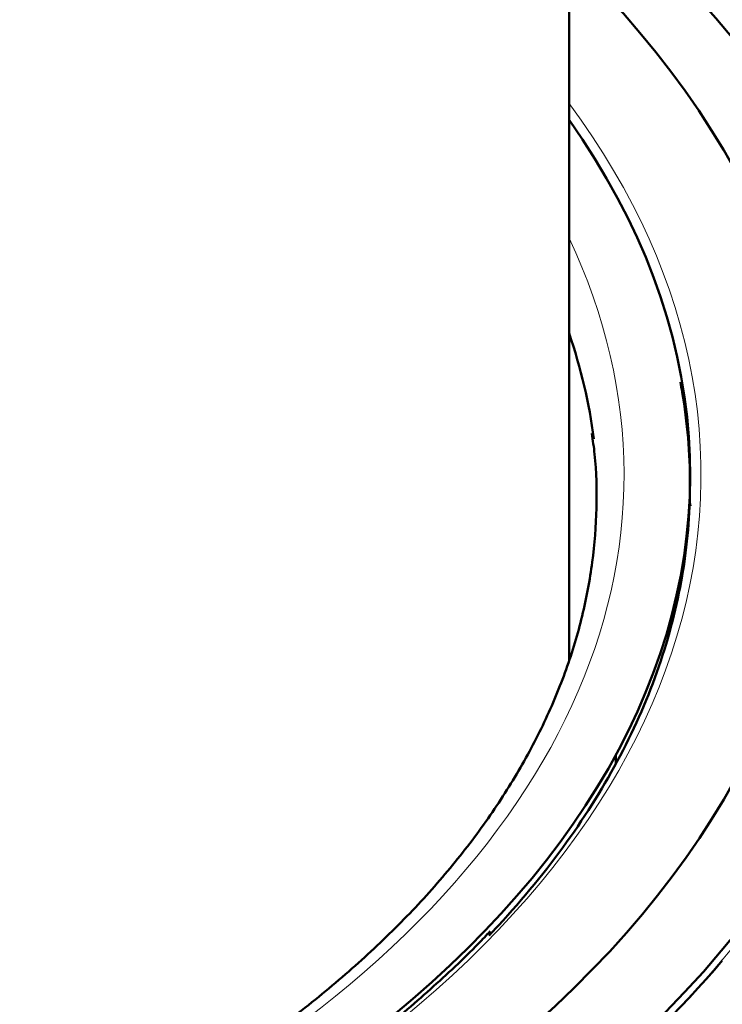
# Model space of a CAD drawing. Header units: millimetres. Extents: x 5 to 414, y 5 to 290.
# Tile 65 of 83: x 351.94 to 358.33, y 200.25 to 209.2. Entities that reach past the tile are written whole.
import ezdxf

# ---------------------------------------------------------------- set-up
doc = ezdxf.new("R2010")
doc.units = ezdxf.units.MM
doc.layers.add('1', color=7, linetype='Continuous', true_color=0xffffff)

msp = doc.modelspace()

# ---------------------------------------------------------------- linework, layer by layer
at = {"layer": '1', "color": 18, "linetype": 'Continuous', "lineweight": 50}
for p, q in [((356.93371, 203.37894), (356.93371, 243.59735)), ((357.35871, 202.44058), (357.35871, 202.51193))]:
    msp.add_line(p, q, dxfattribs=at)
for centre, major_axis, start_param, end_param in [((343.28371, 204.94219), (-16.70868, 0), 5.6671386, 8.6393798), ((343.28371, 204.94219), (-16.70868, 0), 2.3561945, 3.7576884), ((343.28371, 205.05871), (-15.89931, 0), 5.7447949, 8.6393798), ((343.28371, 205.05871), (-15.89931, 0), 2.3561945, 3.6800322), ((343.28371, 205.05871), (-14.75, 0), 0.7853982, 3.5302175), ((343.28371, 204.78477), (-13.91508, 0), 3.2165491, 3.3371077), ((343.28371, 204.89541), (-16.75, 0), 2.3751189, 2.686336)]:
    msp.add_ellipse(centre, major_axis=major_axis, ratio=0.57735, start_param=start_param, end_param=end_param, dxfattribs=at)
at = {"layer": '1', "color": 18, "linetype": 'Continuous', "lineweight": 13}
for centre, major_axis, start_param, end_param in [((343.28371, 205.05871), (14.85, 0), 5.4977871, 6.6879599), ((343.28371, 205.05871), (-14.15, 0), 6.0165917, 8.6393798), ((343.28371, 205.05871), (-14.15, 0), 2.3561945, 3.4082353), ((343.28371, 203.83397), (14.85, 0), 0.1102503, 0.1186933)]:
    msp.add_ellipse(centre, major_axis=major_axis, ratio=0.57735, start_param=start_param, end_param=end_param, dxfattribs=at)
at = {"layer": '1', "color": 18, "linetype": 'Continuous', "lineweight": 50}
for points, knots in [([(357.94632, 205.90267), (357.95206, 205.87239), (358.0074, 205.56489), (358.05742, 204.97706), (357.98628, 204.14102), (357.77355, 203.31302), (357.42127, 202.50105), (356.93284, 201.71292), (356.49351, 201.17663), (356.23428, 200.90075), (356.20489, 200.86993)], [0, 0, 0, 0, 0.0175309, 0.1779021, 0.3382734, 0.4986447, 0.659016, 0.8193872, 0.9797585, 1, 1, 1, 1]), ([(357.13977, 205.43372), (357.1505, 205.37196), (357.18335, 205.14685), (357.18998, 204.75679), (357.1543, 204.26528), (357.06179, 203.77545), (356.91626, 203.28967), (356.71752, 202.81002), (356.46678, 202.33845), (356.16511, 201.87674), (355.81375, 201.42657), (355.41403, 200.98953), (354.96745, 200.56723), (354.47559, 200.16123), (353.94029, 199.7731), (353.4942, 199.48793), (353.22915, 199.33184), (353.16427, 199.29438)], [0, 0, 0, 0, 0.0278727, 0.101536, 0.1753212, 0.249084, 0.3227022, 0.3961019, 0.4692545, 0.5421704, 0.6148843, 0.6874411, 0.7598852, 0.8322555, 0.9045831, 0.9768911, 1, 1, 1, 1]), ([(353.16427, 199.29438), (353.05765, 199.23282), (352.74312, 199.05705), (352.19798, 198.77996), (351.51559, 198.47428), (350.80085, 198.19325), (350.05661, 197.93808), (349.28576, 197.70982), (348.4913, 197.50941), (347.67635, 197.3377), (346.8441, 197.1954), (345.99783, 197.0831), (345.14086, 197.00126), (344.27657, 196.95023), (343.40834, 196.93022), (342.53961, 196.94131), (341.6738, 196.98346), (340.81432, 197.0565), (339.96456, 197.16012), (339.12786, 197.2939), (338.30751, 197.45728), (337.50675, 197.64958), (336.72873, 197.86999), (335.9765, 198.1176), (335.253, 198.39136), (334.56108, 198.69012), (333.90341, 199.01263), (333.28255, 199.35753), (332.70086, 199.72335), (332.16056, 200.10857), (331.66365, 200.51158), (331.21195, 200.93071), (330.80706, 201.36429), (330.45036, 201.81064), (330.14304, 202.26812), (329.88611, 202.73514), (329.68042, 203.21018), (329.5269, 203.69174), (329.42572, 204.17835), (329.37964, 204.66831), (329.38096, 205.08621), (329.41287, 205.33978), (329.42752, 205.42975)], [0, 0, 0, 0, 0.0133999, 0.0389141, 0.0644365, 0.0899648, 0.1154997, 0.1410416, 0.16659, 0.1921447, 0.2177047, 0.2432692, 0.2688374, 0.2944082, 0.3199807, 0.3455539, 0.3711266, 0.3966975, 0.4222658, 0.4478303, 0.47339, 0.498944, 0.5244913, 0.5500311, 0.5755628, 0.601086, 0.6266007, 0.6521074, 0.6776077, 0.7031042, 0.7286001, 0.7541006, 0.7796136, 0.8051501, 0.830724, 0.8563513, 0.8820488, 0.9078305, 0.933703, 0.9596601, 0.9856798, 1, 1, 1, 1]), ([(356.21666, 200.91097), (356.18178, 200.87299), (356.01326, 200.69334), (355.67182, 200.37905), (355.35684, 200.10326), (355.17761, 199.97049), (355.17524, 199.96873)], [0, 0, 0, 0, 0.1155555, 0.5491444, 0.9940421, 1, 1, 1, 1])]:
    msp.add_open_spline(points, degree=3, knots=knots, dxfattribs=at)
at = {"layer": '1', "color": 18, "linetype": 'Continuous', "lineweight": 13}
for points in [[(326.53371, 204.90198), (326.53371, 204.58551), (326.58757, 203.95257), (326.82915, 203.01231), (327.22919, 202.09024), (327.78385, 201.19525), (328.48778, 200.33596), (329.3342, 199.52064), (330.31497, 198.75714), (331.42063, 198.05283), (332.64054, 197.41448), (333.96295, 196.84823), (335.37512, 196.35955), (336.86346, 195.95313), (338.41362, 195.6329), (340.01069, 195.40193), (341.63928, 195.26246), (343.28371, 195.21582), (344.92814, 195.26246), (346.55673, 195.40193), (348.1538, 195.6329), (349.70396, 195.95313), (351.19229, 196.35954), (352.60449, 196.84824), (353.92681, 197.41443), (354.74031, 197.84013), (355.12775, 198.06382)], [(355.12775, 198.06382), (355.51519, 198.28751), (356.25252, 198.75719), (357.2332, 199.52063), (358.07965, 200.33596), (358.78357, 201.19525), (359.33823, 202.09024), (359.73827, 203.01231), (359.97985, 203.95257), (360.03371, 204.58551), (360.03371, 204.90198)]]:
    msp.add_open_spline(points, degree=3, dxfattribs=at)

doc.saveas('drawing.dxf')
